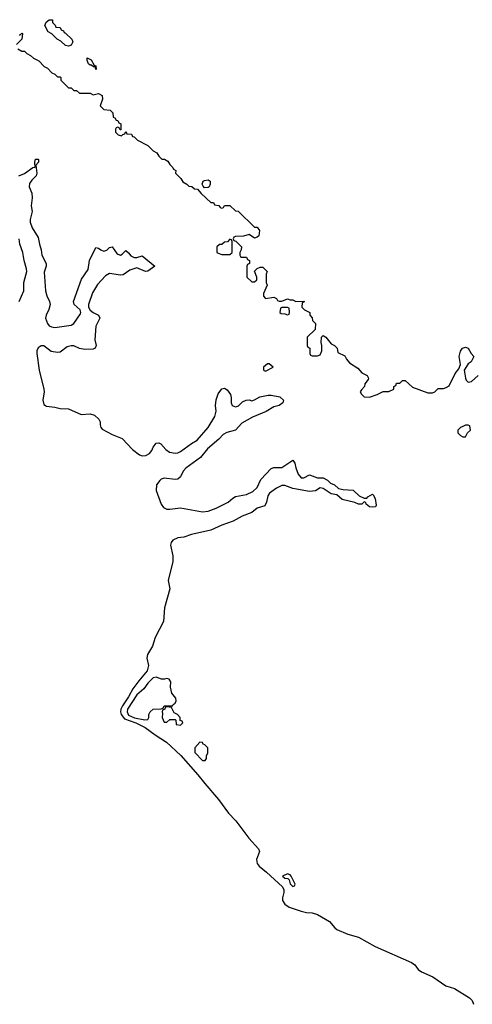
# Model space of a CAD drawing. Header units: inches. Extents: x 2722057 to 2913084, y 892730 to 1030005.
# Tile 178 of 231: x 2853794 to 2857100, y 923572 to 930772. Entities that reach past the tile are written whole.
import ezdxf

# ---------------------------------------------------------------- set-up
doc = ezdxf.new("R2010")
doc.units = ezdxf.units.IN
doc.header["$MEASUREMENT"] = 0
doc.layers.add('C8952', color=7, linetype='Continuous')
doc.layers.add('C8953', color=7, linetype='Continuous')

msp = doc.modelspace()

# ---------------------------------------------------------------- linework, layer by layer
at = {"layer": 'C8952', "color": 2}
for points, elevation in [([(2854533.7, 930000), (2854532.7, 929967.3), (2854527.3, 929967.3), (2854522, 929982), (2854510, 929986), (2854498, 929982), (2854494, 929970), (2854494, 929950), (2854514, 929930), (2854538, 929922), (2854547.3, 929932.7), (2854562, 929938), (2854570, 929954), (2854578, 929938), (2854610, 929934), (2854618, 929918), (2854630, 929914), (2854654, 929890), (2854731.1, 929851.1), (2854770, 929812), (2854796.9, 929796.9), (2854810, 929774), (2854832, 929752), (2854851.1, 929751.1), (2854876.9, 929736.9), (2854891.6, 929711.6), (2854914, 929690), (2854918, 929678), (2854934, 929670), (2854932, 929650), (2854971.1, 929611.1), (2854985.4, 929585.4), (2855014, 929570), (2855030, 929554), (2855051.6, 929551.6), (2855070, 929534), (2855092.7, 929532.7), (2855119.6, 929499.6), (2855190, 929434), (2855210, 929434), (2855218, 929418), (2855250, 929414), (2855258, 929398), (2855270, 929394), (2855282, 929398), (2855290, 929414), (2855330, 929414), (2855370, 929374), (2855390, 929372), (2855510, 929254), (2855530, 929254), (2855544.7, 929230), (2855542, 929190), (2855530, 929182), (2855510, 929175.3), (2855470, 929202), (2855428.4, 929188.4), (2855370, 929186), (2855358, 929182), (2855354, 929170), (2855358, 929158), (2855372.7, 929152.7), (2855414, 929110), (2855411.6, 929088.4), (2855402, 929070), (2855402, 929050), (2855410, 929034), (2855450, 929034), (2855458, 929018), (2855474, 929010), (2855474, 928990), (2855458, 928982), (2855454, 928970), (2855454, 928890), (2855490, 928854), (2855510, 928854), (2855526, 928870), (2855526, 928890), (2855508.4, 928931.6), (2855528.4, 928951.6), (2855550, 928962), (2855570, 928962), (2855602, 928930), (2855594, 928910), (2855594, 928850), (2855602, 928830), (2855574, 928770), (2855574, 928750), (2855590, 928734), (2855650, 928742), (2855670, 928734), (2855678, 928718), (2855690, 928714), (2855710, 928714), (2855750, 928731.3), (2855770, 928722), (2855790, 928722), (2855810, 928712), (2855872.7, 928712.7), (2855870, 928706), (2855858, 928702), (2855854, 928670), (2855874, 928650), (2855914, 928630), (2855914, 928610), (2855931.3, 928591.3), (2855932.7, 928572.7), (2855954, 928550), (2855952.7, 928507.3), (2855894, 928450), (2855894, 928390), (2855898, 928378), (2855914, 928370), (2855914, 928330), (2855918, 928318), (2855930, 928314), (2855970, 928314), (2855990, 928322), (2856002, 928350), (2856002, 928390), (2855995.3, 928410), (2855998, 928450), (2856010, 928462), (2856031.1, 928451.1), (2856070, 928402), (2856094, 928390), (2856114, 928370), (2856118, 928338), (2856170, 928314), (2856182, 928290), (2856203.5, 928263.5), (2856263.6, 928223.6), (2856294, 928190), (2856332, 928170), (2856342, 928150), (2856339.6, 928140.4), (2856314, 928110), (2856311.6, 928088.4), (2856290, 928066), (2856282, 928050), (2856290, 928034), (2856310, 928014), (2856350, 928012), (2856406, 928030), (2856450, 928052), (2856490, 928052), (2856526, 928070), (2856526, 928090), (2856542, 928098), (2856547.3, 928112.7), (2856570, 928114), (2856590, 928134), (2856610, 928134), (2856663.6, 928083.6), (2856776.4, 928043.6), (2856810, 928042), (2856826, 928050), (2856850, 928074), (2856890, 928074), (2856910, 928082), (2856930, 928094), (2856975.5, 928184.5), (2857001.2, 928218.8), (2857014, 928250), (2857004, 928310), (2857012.9, 928347.1), (2857029.4, 928370.6), (2857050, 928378), (2857070.8, 928370.8), (2857091.6, 928331.6), (2857111.3, 928310), (2857091.3, 928270), (2857070, 928255.3), (2857041, 928210), (2857050.7, 928150.7), (2857056, 928136), (2857070, 928122), (2857093.6, 928126.4), (2857142, 928170)], 6), ([(2853789.1, 929630.9), (2853830, 929646.8), (2853890, 929691.3), (2853907.3, 929692.7), (2853905.2, 929730), (2853910, 929751.3), (2853930, 929752), (2853931.6, 929748.4), (2853932, 929730), (2853912, 929708), (2853918.8, 929650), (2853914, 929630), (2853882, 929598), (2853866.9, 929573.1), (2853863, 929550), (2853882.8, 929502.8), (2853886.4, 929470), (2853879.3, 929410), (2853884.4, 929370), (2853872, 929310), (2853872, 929290), (2853886, 929250), (2853930, 929178.8), (2853938.7, 929130), (2853951.8, 929090), (2853955.8, 929050), (2853988, 928990), (2853988, 928970), (2853974.2, 928925.8), (2853982, 928790), (2853991.8, 928751.8), (2854012.7, 928710), (2854017.1, 928690), (2854008, 928652), (2853986.8, 928610), (2853984, 928590), (2853996.3, 928550), (2854010, 928534), (2854025.7, 928525.7), (2854050, 928521.3), (2854170, 928538.4), (2854190, 928550.7), (2854238, 928622), (2854241.2, 928630), (2854237.2, 928650), (2854193.2, 928690), (2854187.6, 928710), (2854246.5, 928873.5), (2854294.7, 928945.3), (2854303.6, 929010), (2854350, 929106), (2854370, 929101), (2854387.7, 929087.7), (2854410, 929078.8), (2854430, 929086.8), (2854450, 929106), (2854470, 929110.8), (2854503.1, 929063.1), (2854510, 929056.3), (2854530, 929050.5), (2854543.3, 929056.7), (2854570, 929082.8), (2854590, 929066.8), (2854605.7, 929045.7), (2854630, 929032.4), (2854650, 929032.7), (2854690, 929044), (2854782, 928970), (2854730, 928933.2), (2854714, 928930), (2854650, 928957), (2854599.9, 928940.1), (2854550, 928905.6), (2854530, 928903.6), (2854450, 928916), (2854420.9, 928899.1), (2854363.8, 928836.2), (2854325.7, 928774.3), (2854297.3, 928690), (2854297.3, 928670), (2854308, 928648), (2854330, 928630.8), (2854370.6, 928610.6), (2854378.8, 928590), (2854350.5, 928529.5), (2854342.8, 928430), (2854353.4, 928390), (2854344.7, 928370), (2854330, 928362.7), (2854270, 928359.5), (2854230, 928366.6), (2854190, 928386.6), (2854170, 928387), (2854141.1, 928378.9), (2854090, 928340.9), (2854070, 928338.4), (2854025.4, 928345.4), (2853970, 928386), (2853950, 928386.6), (2853928.5, 928371.5), (2853918.4, 928350), (2853919.5, 928330), (2853935.6, 928210), (2853971.7, 928070), (2853973.1, 928050), (2853962.8, 927990), (2853970, 927957.3), (2853990, 927946), (2854050, 927939.3), (2854090, 927928.2), (2854150, 927926), (2854244.1, 927884.1), (2854310, 927890.5), (2854339.9, 927879.9), (2854373.4, 927850), (2854383, 927830), (2854382, 927810), (2854387.3, 927790), (2854397.6, 927777.6), (2854470, 927739.3), (2854542.8, 927710), (2854619.1, 927630), (2854670, 927590.4), (2854690, 927582.4), (2854715.4, 927584.6), (2854741.4, 927598.6), (2854759.4, 927620.6), (2854770, 927646), (2854790, 927674), (2854810, 927677.3), (2854824.7, 927670), (2854860.7, 927630), (2854888.7, 927608.7), (2854930, 927602.4), (2854950, 927604.4), (2854970, 927614.4), (2855048.3, 927671.7), (2855090, 927696.3), (2855171.1, 927788.9), (2855219.5, 927870), (2855229.4, 927909.4), (2855225.2, 927950), (2855228.9, 927991.1), (2855244.7, 928035.3), (2855270, 928071.3), (2855290, 928078), (2855310, 928066), (2855334, 928030), (2855338.8, 928010), (2855338.8, 927970), (2855346, 927950), (2855370, 927941), (2855392, 927948), (2855422, 927978), (2855449.4, 927990.6), (2855470, 927991), (2855490, 927984.7), (2855510, 927991), (2855547.3, 928012.7), (2855610, 928026.8), (2855630, 928026.8), (2855693.7, 928013.7), (2855722, 927990), (2855716, 927970), (2855690.5, 927949.5), (2855650, 927940.9), (2855593.4, 927906.6), (2855494, 927866), (2855417.6, 927822.4), (2855370.3, 927769.7), (2855307.2, 927752.8), (2855280.9, 927739.1), (2855250, 927704.5), (2855167.2, 927632.8), (2855115.5, 927570), (2855007.4, 927492.6), (2854988, 927470), (2854970, 927429.2), (2854950, 927412), (2854929.7, 927409.7), (2854850, 927419.7), (2854827.5, 927412.5), (2854816.7, 927403.3), (2854794, 927370), (2854790.3, 927330), (2854828, 927228), (2854845.1, 927205.1), (2854870, 927193.1), (2854890, 927191.7), (2854970, 927202), (2855130, 927173.7), (2855170, 927178.7), (2855230, 927200.3), (2855316.9, 927243.1), (2855350, 927274), (2855370, 927285.5), (2855450, 927298.7), (2855497.7, 927322.3), (2855529.5, 927350), (2855556.2, 927410), (2855630, 927490.7), (2855650, 927496.3), (2855710, 927496.3), (2855790, 927551), (2855804.7, 927530), (2855810, 927494), (2855828.1, 927448.1), (2855850, 927422.8), (2855870, 927421), (2855910, 927444.7), (2855970, 927422), (2856010, 927422), (2856043.6, 927403.6), (2856063.6, 927383.6), (2856094, 927370), (2856123.6, 927343.6), (2856156.9, 927336.9), (2856230, 927332), (2856274, 927290), (2856310, 927274), (2856330, 927274), (2856336.4, 927283.6), (2856370, 927302), (2856376.9, 927296.9), (2856391.3, 927270), (2856398, 927222), (2856394, 927210), (2856370, 927206), (2856348.7, 927210), (2856326, 927230), (2856322, 927242), (2856310, 927246), (2856294, 927230), (2856270, 927229.2), (2856242, 927242), (2856150, 927264), (2856110, 927298), (2856070, 927304), (2856010, 927344), (2855990, 927348.7), (2855953.7, 927326.3), (2855910, 927321.2), (2855790, 927343.7), (2855730, 927366), (2855710, 927366), (2855670, 927347), (2855619.1, 927310), (2855606, 927290), (2855597.3, 927242.7), (2855583.6, 927216.4), (2855530, 927200.9), (2855490, 927167), (2855418.6, 927141.4), (2855354.4, 927105.6), (2855270, 927075.6), (2855190, 927038.7), (2855050, 927007.6), (2854993.3, 926986.7), (2854950, 926983), (2854913, 926967), (2854901.3, 926950), (2854896.5, 926930), (2854911.7, 926851.7), (2854911.7, 926810), (2854879.5, 926670), (2854890.3, 926610), (2854851.8, 926470), (2854843.7, 926370), (2854784.9, 926255.1), (2854764.9, 926190), (2854728.2, 926130), (2854724.1, 926104.1), (2854734.9, 926050), (2854725.5, 926010), (2854663.4, 925936.6), (2854621.3, 925878.7), (2854590, 925819.5), (2854544.7, 925755.3), (2854532.9, 925730), (2854530.3, 925710), (2854535.3, 925690), (2854560.6, 925660.6), (2854642.4, 925630), (2854710, 925597.2), (2854783.3, 925543.3), (2854867.4, 925490), (2854970.1, 925390.1), (2855096.1, 925250), (2855145.6, 925185.6), (2855246.9, 925070), (2855318.5, 924970), (2855373.5, 924913.5), (2855468, 924788), (2855539.1, 924710), (2855546.9, 924690), (2855524, 924630), (2855530, 924602), (2855543, 924583), (2855598, 924538), (2855713.8, 924430), (2855723.9, 924410), (2855724.7, 924390), (2855712.9, 924350), (2855712.9, 924330), (2855730, 924303.1), (2855763.5, 924283.5), (2855850, 924252.6), (2855890, 924242.4), (2855930, 924240.2), (2855970, 924228.1), (2856056.9, 924176.9), (2856095.3, 924130), (2856110, 924119), (2856190, 924084.6), (2856270, 924063.2), (2856390, 923994), (2856656.6, 923876.6), (2856680, 923860), (2856705.7, 923825.7), (2856728.5, 923808.5), (2856811.7, 923771.7), (2856906.4, 923706.4), (2856970, 923686.5), (2857080.3, 923620.3), (2857099.9, 923599.9), (2857110, 923572)], 2), ([(2853789.7, 928710.3), (2853825.1, 928790), (2853825.1, 928850), (2853846, 928930), (2853844.2, 928950), (2853826, 929010), (2853818.4, 929070), (2853794.5, 929130), (2853789.4, 929170)], 2)]:
    msp.add_lwpolyline(points, dxfattribs=dict(at, elevation=elevation))
at = {"layer": 'C8952', "color": 2, "elevation": 6}
for points in [[(2855143.1, 929543.1), (2855134.6, 929554.6), (2855128, 929570), (2855135.3, 929590), (2855143.2, 929596.8), (2855170, 929601), (2855184.7, 929590), (2855186, 929570), (2855178, 929550), (2855170, 929544)], [(2855330, 929166), (2855312.7, 929147.3), (2855290, 929146), (2855271.6, 929128.4), (2855252.7, 929127.3), (2855234, 929110), (2855234, 929070), (2855243.6, 929063.6), (2855270, 929054), (2855330, 929054), (2855346, 929070), (2855346, 929150), (2855342, 929162)], [(2855750, 928666), (2855710, 928666), (2855698, 928662), (2855694, 928630), (2855703.6, 928623.6), (2855730, 928622), (2855750, 928614), (2855762, 928618), (2855766, 928630), (2855762, 928662)], [(2855616.4, 928256.4), (2855603.6, 928256.4), (2855574, 928230), (2855574, 928210), (2855590, 928202), (2855646, 928230)], [(2857070, 927806), (2857050, 927806), (2857030, 927798), (2857014, 927790), (2856994, 927770), (2856994, 927750), (2857014, 927730), (2857030, 927722), (2857050, 927722), (2857066, 927750), (2857086, 927770), (2857082, 927802)], [(2854790, 925965.2), (2854770, 925959.3), (2854730, 925919), (2854701.6, 925878.4), (2854650, 925834.5), (2854582.3, 925730), (2854578.3, 925710), (2854590, 925686.5), (2854632.1, 925667.9), (2854708.7, 925651.3), (2854730, 925654), (2854738, 925670), (2854738, 925690), (2854748, 925710), (2854769.1, 925730.9), (2854827.3, 925732.7), (2854842, 925738), (2854850, 925754), (2854910, 925754), (2854915.3, 925764.7), (2854930, 925774), (2854938, 925790), (2854934, 925810), (2854906.3, 925846.3), (2854895.3, 925890), (2854898, 925930), (2854886, 925950), (2854870, 925955.3), (2854851.3, 925948.7), (2854830, 925948.7)], [(2854870, 925746), (2854858, 925742), (2854854, 925730), (2854838, 925722), (2854834, 925710), (2854838, 925698), (2854834, 925670), (2854850, 925634), (2854870, 925634), (2854890, 925654), (2854930, 925654), (2854934, 925650), (2854938, 925618), (2854970, 925614), (2854986, 925630), (2854982, 925642), (2854967.3, 925647.3), (2854966, 925670), (2854946, 925690), (2854923.1, 925703.1), (2854902, 925742)], [(2855110, 925488), (2855072.7, 925447.3), (2855072.7, 925412.7), (2855130, 925354), (2855150, 925354), (2855158, 925370), (2855158, 925390), (2855168, 925410), (2855167.3, 925447.3), (2855146, 925470), (2855135.3, 925475.3), (2855130, 925486)], [(2855750, 924526), (2855714, 924510), (2855730, 924494), (2855752.7, 924492.7), (2855762, 924482), (2855770, 924454), (2855790, 924434), (2855802, 924438), (2855806, 924450), (2855778, 924510), (2855770, 924518)]]:
    msp.add_lwpolyline(points, close=True, dxfattribs=at)
at = {"layer": 'C8953', "color": 2, "elevation": 6}
for points in [[(2854150, 930578), (2854130, 930582), (2854094.6, 930614.6), (2854068.9, 930628.9), (2854028.4, 930668.4), (2854003.1, 930683.1), (2853978, 930730), (2853987.3, 930752.7), (2854008.4, 930771.6), (2854034, 930770), (2854034, 930750), (2854052.7, 930732.7), (2854058, 930718), (2854090, 930714), (2854098, 930698), (2854114, 930690), (2854118, 930678), (2854130, 930674), (2854174, 930630), (2854182, 930610), (2854170, 930586)], [(2854350, 930408), (2854346, 930426), (2854334, 930426), (2854318, 930438), (2854310, 930438), (2854298, 930450), (2854288, 930472), (2854287.3, 930492.7), (2854316.9, 930476.9), (2854338, 930438), (2854350, 930434), (2854354, 930410)]]:
    msp.add_lwpolyline(points, close=True, dxfattribs=at)
for points in [[(2853790, 930662), (2853798, 930662), (2853810, 930672), (2853814, 930670), (2853810.9, 930629.1), (2853772, 930590)], [(2853779.6, 930559.6), (2853810, 930542), (2853830, 930542), (2853845.4, 930525.4), (2853874, 930510), (2853894, 930490), (2853934, 930470), (2853974, 930430), (2853998, 930418), (2854030, 930382), (2854050, 930374), (2854070, 930354), (2854090, 930354), (2854094, 930350), (2854094, 930330), (2854150, 930274), (2854170, 930274), (2854190, 930254), (2854210, 930254), (2854230, 930234), (2854310, 930234), (2854330, 930222), (2854370, 930231.3), (2854396.9, 930216.9), (2854398, 930190), (2854382, 930142), (2854410, 930114), (2854454, 930110), (2854474, 930090), (2854478, 930058), (2854490, 930054), (2854498, 930038), (2854510, 930034), (2854518, 930018), (2854534, 930010), (2854533.7, 930000)]]:
    msp.add_lwpolyline(points, dxfattribs=at)

doc.saveas('drawing.dxf')
